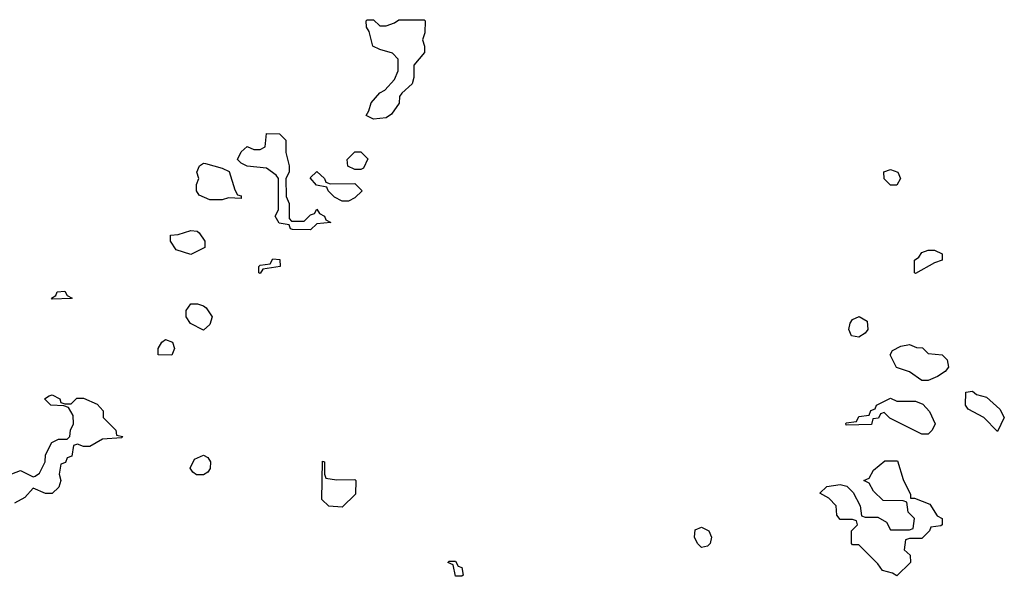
# Model space of a CAD drawing. Header units: inches. Extents: x 2722057 to 2913084, y 892730 to 1030005.
# Tile 9 of 231: x 2737587 to 2740711, y 1020286 to 1022054. Entities that reach past the tile are written whole.
import ezdxf

# ---------------------------------------------------------------- set-up
doc = ezdxf.new("R2010")
doc.units = ezdxf.units.IN
doc.header["$MEASUREMENT"] = 0
doc.layers.add('C7032', color=7, linetype='Continuous')
doc.layers.add('C7042', color=7, linetype='Continuous')

msp = doc.modelspace()

# ---------------------------------------------------------------- linework, layer by layer
at = {"layer": 'C7032', "color": 2, "elevation": 18}
for points in [[(2738710, 1021738), (2738686, 1021750), (2738695.3, 1021764.7), (2738702, 1021790), (2738730, 1021822), (2738746, 1021830), (2738776.4, 1021863.6), (2738788.4, 1021891.6), (2738788.4, 1021928.4), (2738770, 1021948), (2738730, 1021959), (2738708, 1021970), (2738696.4, 1022016.4), (2738688, 1022030), (2738686, 1022050), (2738690, 1022054), (2738710, 1022054), (2738730, 1022034), (2738750, 1022034), (2738776.4, 1022043.6), (2738790, 1022054), (2738870, 1022054), (2738874, 1022050), (2738872.7, 1022012.7), (2738864.7, 1021990), (2738871.3, 1021970), (2738871.3, 1021950), (2738838, 1021910), (2738838, 1021870), (2738832, 1021850), (2738799.6, 1021820.4), (2738792, 1021810), (2738790.9, 1021789.1), (2738766.4, 1021753.6), (2738750, 1021742)], [(2738450, 1021414), (2738490, 1021414), (2738510, 1021434), (2738522, 1021438), (2738530, 1021452), (2738538, 1021438), (2738554, 1021430), (2738558, 1021418), (2738574, 1021410), (2738530, 1021406), (2738510, 1021386), (2738452.7, 1021387.3), (2738446, 1021390), (2738442, 1021402), (2738410, 1021408), (2738398, 1021430), (2738408, 1021450), (2738408, 1021550), (2738400.4, 1021560.4), (2738370, 1021582), (2738308.9, 1021588.9), (2738290, 1021598), (2738278, 1021610), (2738290, 1021634), (2738308.4, 1021651.6), (2738330, 1021642), (2738350, 1021642), (2738366, 1021650), (2738370, 1021692), (2738411.6, 1021691.6), (2738431.6, 1021671.6), (2738431.6, 1021631.6), (2738442, 1021590), (2738442, 1021570), (2738432, 1021550), (2738432.7, 1021492.7), (2738442, 1021470), (2738442, 1021422)], [(2738650, 1021578), (2738628.4, 1021588.4), (2738626, 1021610), (2738650, 1021634), (2738670, 1021634), (2738691.6, 1021611.6), (2738678, 1021582), (2738670, 1021578)], [(2738290, 1021486), (2738250, 1021488), (2738230, 1021482), (2738190, 1021482), (2738156.4, 1021496.4), (2738148, 1021510), (2738148, 1021530), (2738155.3, 1021550), (2738148.7, 1021570), (2738158, 1021590), (2738170, 1021598), (2738176.9, 1021596.9), (2738230, 1021582), (2738251.3, 1021571.3), (2738270, 1021514), (2738278, 1021498), (2738290, 1021494)], [(2738572.7, 1021532.7), (2738650, 1021534), (2738674, 1021510), (2738650, 1021488), (2738630, 1021478), (2738610, 1021478), (2738586, 1021490), (2738566, 1021510), (2738562, 1021522), (2738528.4, 1021528.4), (2738508.4, 1021551.6), (2738530, 1021572), (2738554, 1021550), (2738558, 1021538)], [(2738130, 1021308), (2738083.1, 1021323.1), (2738066, 1021350), (2738066, 1021370), (2738090, 1021372), (2738130, 1021384.7), (2738150, 1021382), (2738156.9, 1021376.9), (2738174, 1021350), (2738174, 1021330)], [(2738350, 1021248), (2738346, 1021250), (2738346, 1021270), (2738350, 1021274), (2738382, 1021278), (2738390, 1021294), (2738412.7, 1021292.7), (2738414, 1021270), (2738358, 1021262)], [(2737690, 1021166), (2737688, 1021170), (2737702, 1021178), (2737706, 1021190), (2737730, 1021191.3), (2737738, 1021178), (2737754, 1021170), (2737750, 1021168)], [(2738170, 1021068), (2738129.1, 1021089.1), (2738115.3, 1021110), (2738115.3, 1021130), (2738130, 1021151.3), (2738151.3, 1021151.3), (2738170, 1021144.7), (2738178.8, 1021138.8), (2738198, 1021110), (2738190, 1021086)], [(2738070, 1020988), (2738026, 1020990), (2738026, 1021010), (2738038, 1021030), (2738050, 1021038), (2738072, 1021030), (2738078, 1021010)], [(2738170, 1020608), (2738148.4, 1020608.4), (2738136.4, 1020616.4), (2738128, 1020630), (2738142, 1020658), (2738170, 1020671.3), (2738183.6, 1020663.6), (2738192, 1020650), (2738191.6, 1020628.4), (2738183.6, 1020616.4)], [(2738592.7, 1020592.7), (2738650, 1020594), (2738654, 1020590), (2738652.7, 1020547.3), (2738610, 1020506), (2738568.4, 1020508.4), (2738546, 1020530), (2738548, 1020652), (2738554, 1020650), (2738554, 1020610), (2738558, 1020598)], [(2739750, 1020378), (2739738, 1020390), (2739728.7, 1020410), (2739730, 1020434), (2739750, 1020442), (2739774, 1020430), (2739782, 1020410), (2739778, 1020390), (2739770, 1020382)], [(2738970, 1020286), (2738962, 1020322), (2738946, 1020330), (2738950, 1020334), (2738970, 1020334), (2738978, 1020318), (2738990, 1020314), (2738994, 1020290), (2738990, 1020286)]]:
    msp.add_lwpolyline(points, close=True, dxfattribs=at)
msp.add_lwpolyline([(2737506, 1020590), (2737590, 1020622), (2737630, 1020602), (2737636.4, 1020603.6), (2737650, 1020614), (2737668, 1020650), (2737668.4, 1020671.6), (2737688.9, 1020711.1), (2737710, 1020722), (2737738, 1020722), (2737746, 1020730), (2737748, 1020750), (2737758, 1020770), (2737756.4, 1020796.4), (2737742, 1020822), (2737727.3, 1020827.3), (2737686, 1020830), (2737666, 1020850), (2737680.4, 1020859.6), (2737690, 1020862), (2737714, 1020850), (2737718, 1020838), (2737730, 1020834), (2737750, 1020834), (2737768.4, 1020851.6), (2737790, 1020852), (2737832.7, 1020832.7), (2737851.6, 1020811.6), (2737852, 1020790), (2737892, 1020750), (2737894, 1020734), (2737914, 1020730), (2737910, 1020726), (2737850, 1020722), (2737810, 1020698), (2737790, 1020698), (2737770, 1020706), (2737758, 1020702), (2737752.7, 1020667.3), (2737738, 1020662), (2737732.7, 1020647.3), (2737718, 1020642), (2737712, 1020610), (2737718, 1020590), (2737710.9, 1020569.1), (2737690, 1020548.7), (2737668.9, 1020548.9), (2737630, 1020566), (2737603.6, 1020536.4), (2737570, 1020518)], dxfattribs=at)
at = {"layer": 'C7042', "color": 2, "elevation": 18}
for points in [[(2740350, 1021528.7), (2740330, 1021548), (2740329.2, 1021570.8), (2740350, 1021578), (2740374, 1021570), (2740382, 1021550), (2740370, 1021528.7)], [(2740430, 1021248), (2740426, 1021250), (2740426, 1021290), (2740440.4, 1021299.6), (2740450, 1021314), (2740470, 1021322), (2740490, 1021322), (2740514, 1021310), (2740514, 1021290), (2740490, 1021282)], [(2740250, 1021046), (2740226, 1021050), (2740218, 1021070), (2740222, 1021090), (2740230, 1021102), (2740251.3, 1021111.3), (2740276, 1021096), (2740278, 1021070), (2740270, 1021058)], [(2740450, 1020908), (2740410, 1020935.3), (2740369, 1020949), (2740348.7, 1020990), (2740356.4, 1021003.6), (2740383.1, 1021016.9), (2740410, 1021022), (2740432.7, 1021012.7), (2740451.6, 1021011.6), (2740470, 1020994), (2740514, 1020990), (2740530, 1020974), (2740534, 1020950), (2740523.6, 1020936.4), (2740499.8, 1020920.2), (2740470, 1020908)], [(2740370, 1020842), (2740430, 1020842), (2740452.7, 1020832.7), (2740474, 1020810), (2740492, 1020770), (2740482, 1020750), (2740470, 1020738), (2740450, 1020738), (2740428.4, 1020748.4), (2740348.4, 1020788.4), (2740330, 1020806), (2740318, 1020802), (2740311.6, 1020788.4), (2740294, 1020786), (2740290, 1020768.7), (2740210, 1020766), (2740208, 1020770), (2740210, 1020774), (2740242, 1020778), (2740250, 1020794), (2740282, 1020798), (2740287.3, 1020812.7), (2740302, 1020818), (2740306, 1020830), (2740350, 1020852)], [(2740690, 1020746), (2740646, 1020790), (2740596.4, 1020816.4), (2740588, 1020830), (2740588.9, 1020871.1), (2740610, 1020874), (2740623.6, 1020863.6), (2740655.3, 1020855.3), (2740696.9, 1020816.9), (2740711.3, 1020790)], [(2740414, 1020534), (2740426, 1020534), (2740475.3, 1020515.3), (2740498, 1020478), (2740514, 1020470), (2740514, 1020450), (2740510, 1020446), (2740478, 1020442), (2740474, 1020430), (2740450, 1020406), (2740410, 1020406), (2740398, 1020402), (2740394, 1020370), (2740412.7, 1020352.7), (2740414, 1020330), (2740370, 1020288), (2740356.4, 1020296.4), (2740324.7, 1020304.7), (2740310, 1020326), (2740250, 1020386), (2740230, 1020386), (2740226, 1020390), (2740226, 1020430), (2740246, 1020450), (2740242, 1020462), (2740230, 1020466), (2740190, 1020466), (2740180.4, 1020480.4), (2740178, 1020510), (2740154.6, 1020534.6), (2740126, 1020550), (2740148.4, 1020571.6), (2740190, 1020578), (2740212, 1020572), (2740232, 1020552), (2740254, 1020510), (2740258, 1020478), (2740270, 1020474), (2740310, 1020474), (2740338, 1020458), (2740350, 1020434), (2740410, 1020434), (2740422, 1020438), (2740426, 1020470), (2740406, 1020490), (2740402, 1020522), (2740390, 1020526), (2740327.3, 1020527.3), (2740296.4, 1020556.4), (2740282, 1020582), (2740266, 1020590), (2740282, 1020598), (2740296.4, 1020623.6), (2740332.7, 1020652.7), (2740372.7, 1020652.7), (2740390, 1020594), (2740414, 1020546)]]:
    msp.add_lwpolyline(points, close=True, dxfattribs=at)

doc.saveas('drawing.dxf')
